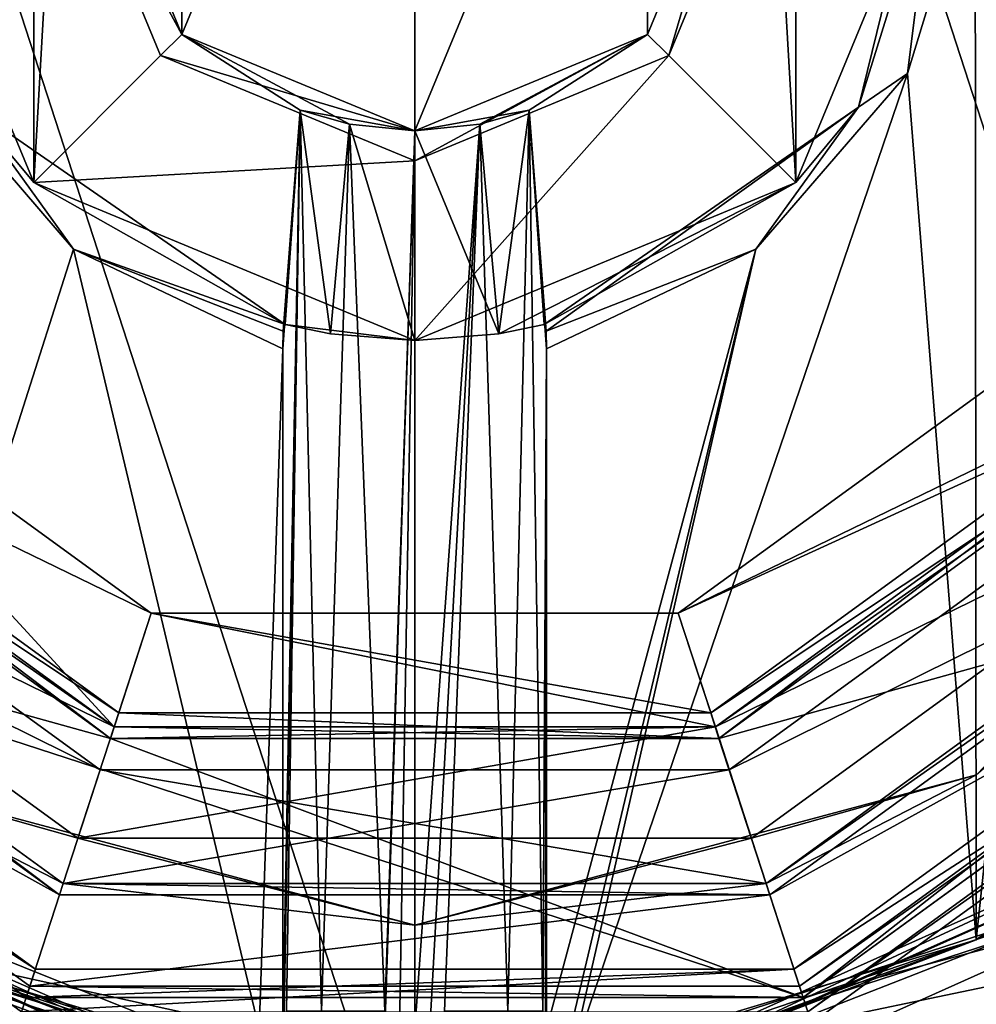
# Model space of a CAD drawing. Header units: millimetres. Extents: x -78 to 78, y -77 to 439.
# Tile 45 of 59: x -7 to 9, y 300 to 316. Entities that reach past the tile are written whole.
import ezdxf

# ---------------------------------------------------------------- set-up
doc = ezdxf.new("R2010")
doc.units = ezdxf.units.MM
doc.header["$LTSCALE"] = 65.185185
for name, color, linetype in [('105', 7, 'CONTINUOUS'), ('106', 7, 'CONTINUOUS'), ('107', 7, 'CONTINUOUS'), ('108', 7, 'CONTINUOUS'), ('109', 7, 'CONTINUOUS'), ('110', 7, 'CONTINUOUS'), ('111', 7, 'CONTINUOUS'), ('112', 7, 'CONTINUOUS'), ('113', 7, 'CONTINUOUS'), ('123', 7, 'CONTINUOUS'), ('125', 7, 'CONTINUOUS'), ('127', 7, 'CONTINUOUS'), ('130', 7, 'CONTINUOUS'), ('131', 7, 'CONTINUOUS'), ('133', 7, 'CONTINUOUS'), ('134', 7, 'CONTINUOUS'), ('136', 7, 'CONTINUOUS'), ('138', 7, 'CONTINUOUS'), ('139', 7, 'CONTINUOUS'), ('141', 7, 'CONTINUOUS'), ('143', 7, 'CONTINUOUS'), ('145', 7, 'CONTINUOUS'), ('148', 7, 'CONTINUOUS'), ('150', 7, 'CONTINUOUS'), ('151', 7, 'CONTINUOUS'), ('457', 7, 'CONTINUOUS'), ('458', 7, 'CONTINUOUS'), ('459', 7, 'CONTINUOUS'), ('462', 7, 'CONTINUOUS'), ('463', 7, 'CONTINUOUS'), ('464', 7, 'CONTINUOUS'), ('465', 7, 'CONTINUOUS'), ('466', 7, 'CONTINUOUS'), ('467', 7, 'CONTINUOUS'), ('468', 7, 'CONTINUOUS'), ('469', 7, 'CONTINUOUS'), ('470', 7, 'CONTINUOUS'), ('471', 7, 'CONTINUOUS'), ('472', 7, 'CONTINUOUS'), ('473', 7, 'CONTINUOUS'), ('474', 7, 'CONTINUOUS'), ('475', 7, 'CONTINUOUS'), ('478', 7, 'CONTINUOUS'), ('480', 7, 'CONTINUOUS'), ('481', 7, 'CONTINUOUS'), ('482', 7, 'CONTINUOUS'), ('483', 7, 'CONTINUOUS'), ('484', 7, 'CONTINUOUS'), ('485', 7, 'CONTINUOUS'), ('486', 7, 'CONTINUOUS'), ('490', 7, 'CONTINUOUS'), ('491', 7, 'CONTINUOUS'), ('492', 7, 'CONTINUOUS'), ('493', 7, 'CONTINUOUS')]:
    doc.layers.add(name, color=color, linetype=linetype)

msp = doc.modelspace()

# ---------------------------------------------------------------- linework, layer by layer
at = {"layer": '105', "linetype": 'CONTINUOUS'}
msp.add_3dface([(21.843, 304.13), (16.928, 296.7), (8.343, 294.321), (21.843, 304.13)], dxfattribs=at)
at = {"layer": '106', "linetype": 'CONTINUOUS'}
for points in [[(21.843, 304.13), (8.343, 294.321), (21.843, 304.13, 1), (21.843, 304.13)], [(21.843, 304.13, 1), (8.343, 294.321), (8.343, 294.321, 1), (21.843, 304.13, 1)]]:
    msp.add_3dface(points, dxfattribs=at)
at = {"layer": '107', "linetype": 'CONTINUOUS'}
for points in [[(-6.489, 300.028, 1), (-21.843, 304.13, 1), (-16.989, 307.657, 1), (-6.489, 300.028, 1)], [(16.989, 307.657, 1), (21.843, 304.13, 1), (6.489, 300.028, 1), (16.989, 307.657, 1)], [(8.343, 294.321, 1), (-8.343, 294.321, 1), (-21.843, 304.13, 1), (8.343, 294.321, 1)], [(8.343, 294.321, 1), (-21.843, 304.13, 1), (-6.489, 300.028, 1), (8.343, 294.321, 1)], [(21.843, 304.13, 1), (8.343, 294.321, 1), (6.489, 300.028, 1), (21.843, 304.13, 1)], [(6.489, 300.028, 1), (8.343, 294.321, 1), (-6.489, 300.028, 1), (6.489, 300.028, 1)]]:
    msp.add_3dface(points, dxfattribs=at)
at = {"layer": '108', "linetype": 'CONTINUOUS'}
for points in [[(-6.489, 300.028, 1), (-16.989, 307.657, 1), (-6.489, 300.028), (-6.489, 300.028, 1)], [(-6.489, 300.028), (-16.989, 307.657, 1), (-16.989, 307.657), (-6.489, 300.028)], [(16.989, 307.657, 1), (6.489, 300.028, 1), (16.989, 307.657), (16.989, 307.657, 1)], [(16.989, 307.657), (6.489, 300.028, 1), (6.489, 300.028), (16.989, 307.657)], [(6.489, 300.028, 1), (-6.489, 300.028, 1), (6.489, 300.028), (6.489, 300.028, 1)], [(6.489, 300.028), (-6.489, 300.028, 1), (-6.489, 300.028), (6.489, 300.028)]]:
    msp.add_3dface(points, dxfattribs=at)
at = {"layer": '109', "linetype": 'CONTINUOUS'}
for points in [[(-5.083, 304.355), (-16.989, 307.657), (-13.308, 310.331), (-5.083, 304.355)], [(13.308, 310.331), (16.989, 307.657), (5.083, 304.355), (13.308, 310.331)], [(6.489, 300.028), (-6.489, 300.028), (-16.989, 307.657), (6.489, 300.028)], [(6.489, 300.028), (-16.989, 307.657), (-5.083, 304.355), (6.489, 300.028)], [(16.989, 307.657), (6.489, 300.028), (5.083, 304.355), (16.989, 307.657)], [(5.083, 304.355), (6.489, 300.028), (-5.083, 304.355), (5.083, 304.355)]]:
    msp.add_3dface(points, dxfattribs=at)
at = {"layer": '110', "linetype": 'CONTINUOUS'}
for points in [[(-13.147, 310.448, 2.3), (-5.022, 304.545, 2.3), (-13.147, 310.448, 0.2), (-13.147, 310.448, 2.3)], [(-13.147, 310.448, 0.2), (-5.022, 304.545, 2.3), (-5.022, 304.545, 0.2), (-13.147, 310.448, 0.2)], [(5.022, 304.545, 2.3), (13.147, 310.448, 2.3), (5.022, 304.545, 0.2), (5.022, 304.545, 2.3)], [(5.022, 304.545, 0.2), (13.147, 310.448, 2.3), (13.147, 310.448, 0.2), (5.022, 304.545, 0.2)], [(-5.022, 304.545, 2.3), (5.022, 304.545, 2.3), (-5.022, 304.545, 0.2), (-5.022, 304.545, 2.3)], [(-5.022, 304.545, 0.2), (5.022, 304.545, 2.3), (5.022, 304.545, 0.2), (-5.022, 304.545, 0.2)]]:
    msp.add_3dface(points, dxfattribs=at)
at = {"layer": '111', "linetype": 'CONTINUOUS'}
for points in [[(-16.585, 307.95, 2.5), (-17.192, 307.51, 2.5), (-6.335, 300.503, 2.5), (-16.585, 307.95, 2.5)], [(6.335, 300.503, 2.5), (17.192, 307.51, 2.5), (16.585, 307.95, 2.5), (6.335, 300.503, 2.5)], [(-17.192, 307.51, 2.5), (-6.567, 299.79, 2.5), (-6.335, 300.503, 2.5), (-17.192, 307.51, 2.5)], [(6.567, 299.79, 2.5), (17.192, 307.51, 2.5), (6.335, 300.503, 2.5), (6.567, 299.79, 2.5)], [(-6.567, 299.79, 2.5), (6.567, 299.79, 2.5), (6.335, 300.503, 2.5), (-6.567, 299.79, 2.5)], [(-6.335, 300.503, 2.5), (-6.567, 299.79, 2.5), (6.335, 300.503, 2.5), (-6.335, 300.503, 2.5)]]:
    msp.add_3dface(points, dxfattribs=at)
at = {"layer": '112', "linetype": 'CONTINUOUS'}
for points in [[(-6.567, 299.79, 2.5), (-17.192, 307.51, 2.5), (-6.567, 299.79, 4.8), (-6.567, 299.79, 2.5)], [(-6.567, 299.79, 4.8), (-17.192, 307.51, 2.5), (-17.192, 307.51, 4.8), (-6.567, 299.79, 4.8)], [(17.192, 307.51, 2.5), (6.567, 299.79, 2.5), (17.192, 307.51, 4.8), (17.192, 307.51, 2.5)], [(17.192, 307.51, 4.8), (6.567, 299.79, 2.5), (6.567, 299.79, 4.8), (17.192, 307.51, 4.8)]]:
    msp.add_3dface(points, dxfattribs=at)
at = {"layer": '113', "linetype": 'CONTINUOUS'}
for points in [[(6.628, 299.6, 5), (23.3, 303.072, 5), (17.353, 307.392, 5), (6.628, 299.6, 5)], [(16.928, 296.7, 5), (23.3, 303.072, 5), (6.628, 299.6, 5), (16.928, 296.7, 5)]]:
    msp.add_3dface(points, dxfattribs=at)
at = {"layer": '123', "linetype": 'CONTINUOUS'}
for points in [[(-6.567, 299.79, 4.8), (-17.192, 307.51, 4.8), (-6.628, 299.6, 5), (-6.567, 299.79, 4.8)], [(17.192, 307.51, 4.8), (6.567, 299.79, 4.8), (17.353, 307.392, 5), (17.192, 307.51, 4.8)], [(6.567, 299.79, 4.8), (6.628, 299.6, 5), (17.353, 307.392, 5), (6.567, 299.79, 4.8)]]:
    msp.add_3dface(points, dxfattribs=at)
at = {"layer": '125', "linetype": 'CONTINUOUS'}
for points in [[(-5.083, 304.355, 2.5), (-13.147, 310.448, 2.3), (-13.308, 310.331, 2.5), (-5.083, 304.355, 2.5)], [(-5.022, 304.545, 2.3), (-13.147, 310.448, 2.3), (-5.083, 304.355, 2.5), (-5.022, 304.545, 2.3)], [(13.147, 310.448, 2.3), (5.022, 304.545, 2.3), (13.308, 310.331, 2.5), (13.147, 310.448, 2.3)], [(13.308, 310.331, 2.5), (5.022, 304.545, 2.3), (5.083, 304.355, 2.5), (13.308, 310.331, 2.5)], [(5.083, 304.355, 2.5), (-5.022, 304.545, 2.3), (-5.083, 304.355, 2.5), (5.083, 304.355, 2.5)], [(5.022, 304.545, 2.3), (-5.022, 304.545, 2.3), (5.083, 304.355, 2.5), (5.022, 304.545, 2.3)]]:
    msp.add_3dface(points, dxfattribs=at)
at = {"layer": '127', "linetype": 'CONTINUOUS'}
for points in [[(-13.308, 310.331), (-13.147, 310.448, 0.2), (-5.022, 304.545, 0.2), (-13.308, 310.331)], [(5.083, 304.355), (5.022, 304.545, 0.2), (13.147, 310.448, 0.2), (5.083, 304.355)], [(13.308, 310.331), (5.083, 304.355), (13.147, 310.448, 0.2), (13.308, 310.331)], [(-5.083, 304.355), (-13.308, 310.331), (-5.022, 304.545, 0.2), (-5.083, 304.355)], [(5.083, 304.355), (-5.083, 304.355), (5.022, 304.545, 0.2), (5.083, 304.355)], [(-5.083, 304.355), (-5.022, 304.545, 0.2), (5.022, 304.545, 0.2), (-5.083, 304.355)]]:
    msp.add_3dface(points, dxfattribs=at)
at = {"layer": '130', "linetype": 'CONTINUOUS'}
for points in [[(-6.489, 300.028, 37.3), (-16.989, 307.656, 37.3), (-6.489, 300.028, 3), (-6.489, 300.028, 37.3)], [(-6.489, 300.028, 3), (-16.989, 307.656, 37.3), (-16.989, 307.656, 3), (-6.489, 300.028, 3)], [(16.989, 307.656, 37.3), (6.489, 300.028, 37.3), (16.989, 307.656, 3), (16.989, 307.656, 37.3)], [(16.989, 307.656, 3), (6.489, 300.028, 37.3), (6.489, 300.028, 3), (16.989, 307.656, 3)], [(6.489, 300.028, 37.3), (-6.489, 300.028, 37.3), (6.489, 300.028, 3), (6.489, 300.028, 37.3)], [(6.489, 300.028, 3), (-6.489, 300.028, 37.3), (-6.489, 300.028, 3), (6.489, 300.028, 3)]]:
    msp.add_3dface(points, dxfattribs=at)
at = {"layer": '131', "linetype": 'CONTINUOUS'}
for points in [[(-15.533, 308.715, 37.5), (-16.828, 307.774, 37.5), (-5.933, 301.74, 37.5), (-15.533, 308.715, 37.5)], [(5.933, 301.74, 37.5), (16.828, 307.774, 37.5), (15.533, 308.715, 37.5), (5.933, 301.74, 37.5)], [(-16.828, 307.774, 37.5), (-6.428, 300.218, 37.5), (-5.933, 301.74, 37.5), (-16.828, 307.774, 37.5)], [(6.428, 300.218, 37.5), (16.828, 307.774, 37.5), (5.933, 301.74, 37.5), (6.428, 300.218, 37.5)], [(-6.428, 300.218, 37.5), (6.428, 300.218, 37.5), (5.933, 301.74, 37.5), (-6.428, 300.218, 37.5)], [(-5.933, 301.74, 37.5), (-6.428, 300.218, 37.5), (5.933, 301.74, 37.5), (-5.933, 301.74, 37.5)]]:
    msp.add_3dface(points, dxfattribs=at)
at = {"layer": '133', "linetype": 'CONTINUOUS'}
for points in [[(-4.944, 304.783, 2.5), (-13.308, 310.331, 2.5), (-12.944, 310.595, 2.5), (-4.944, 304.783, 2.5)], [(12.944, 310.595, 2.5), (13.308, 310.331, 2.5), (4.944, 304.783, 2.5), (12.944, 310.595, 2.5)], [(-5.083, 304.355, 2.5), (-13.308, 310.331, 2.5), (-4.944, 304.783, 2.5), (-5.083, 304.355, 2.5)], [(13.308, 310.331, 2.5), (5.083, 304.355, 2.5), (4.944, 304.783, 2.5), (13.308, 310.331, 2.5)], [(5.083, 304.355, 2.5), (-5.083, 304.355, 2.5), (-4.944, 304.783, 2.5), (5.083, 304.355, 2.5)], [(4.944, 304.783, 2.5), (5.083, 304.355, 2.5), (-4.944, 304.783, 2.5), (4.944, 304.783, 2.5)]]:
    msp.add_3dface(points, dxfattribs=at)
at = {"layer": '134', "linetype": 'CONTINUOUS'}
for points in [[(-4.944, 304.783, 2.5), (-12.944, 310.595, 2.5), (-4.944, 304.783), (-4.944, 304.783, 2.5)], [(-4.944, 304.783), (-12.944, 310.595, 2.5), (-12.944, 310.595), (-4.944, 304.783)], [(12.944, 310.595, 2.5), (4.944, 304.783, 2.5), (12.944, 310.595), (12.944, 310.595, 2.5)], [(12.944, 310.595), (4.944, 304.783, 2.5), (4.944, 304.783), (12.944, 310.595)], [(4.944, 304.783, 2.5), (-4.944, 304.783, 2.5), (4.944, 304.783), (4.944, 304.783, 2.5)], [(4.944, 304.783), (-4.944, 304.783, 2.5), (-4.944, 304.783), (4.944, 304.783)]]:
    msp.add_3dface(points, dxfattribs=at)
at = {"layer": '136', "linetype": 'CONTINUOUS'}
for points in [[(-4.403, 306.447), (-11.528, 311.624), (-4.403, 306.447, 4), (-4.403, 306.447)], [(-4.403, 306.447, 4), (-11.528, 311.624), (-11.528, 311.624, 4), (-4.403, 306.447, 4)], [(11.528, 311.624), (4.403, 306.447), (11.528, 311.624, 4), (11.528, 311.624)], [(11.528, 311.624, 4), (4.403, 306.447), (4.403, 306.447, 4), (11.528, 311.624, 4)], [(4.403, 306.447), (-4.403, 306.447), (4.403, 306.447, 4), (4.403, 306.447)], [(4.403, 306.447, 4), (-4.403, 306.447), (-4.403, 306.447, 4), (4.403, 306.447, 4)]]:
    msp.add_3dface(points, dxfattribs=at)
at = {"layer": '138', "linetype": 'CONTINUOUS'}
for points in [[(-5.871, 301.93, 6.8), (-15.371, 308.832, 6.8), (-5.871, 301.93, 37.3), (-5.871, 301.93, 6.8)], [(-5.871, 301.93, 37.3), (-15.371, 308.832, 6.8), (-15.371, 308.832, 37.3), (-5.871, 301.93, 37.3)], [(15.371, 308.832, 6.8), (5.871, 301.93, 6.8), (15.371, 308.832, 37.3), (15.371, 308.832, 6.8)], [(15.371, 308.832, 37.3), (5.871, 301.93, 6.8), (5.871, 301.93, 37.3), (15.371, 308.832, 37.3)], [(5.871, 301.93, 6.8), (-5.871, 301.93, 6.8), (5.871, 301.93, 37.3), (5.871, 301.93, 6.8)], [(5.871, 301.93, 37.3), (-5.871, 301.93, 6.8), (-5.871, 301.93, 37.3), (5.871, 301.93, 37.3)]]:
    msp.add_3dface(points, dxfattribs=at)
at = {"layer": '139', "linetype": 'CONTINUOUS'}
for points in [[(-13.147, 310.448, 6), (-14.725, 309.303, 6), (-5.022, 304.545, 6), (-13.147, 310.448, 6)], [(5.022, 304.545, 6), (14.725, 309.303, 6), (13.147, 310.448, 6), (5.022, 304.545, 6)], [(-14.725, 309.303, 6), (-5.624, 302.691, 6), (-5.022, 304.545, 6), (-14.725, 309.303, 6)], [(5.624, 302.691, 6), (14.725, 309.303, 6), (5.022, 304.545, 6), (5.624, 302.691, 6)], [(-5.624, 302.691, 6), (5.624, 302.691, 6), (5.022, 304.545, 6), (-5.624, 302.691, 6)], [(-5.022, 304.545, 6), (-5.624, 302.691, 6), (5.022, 304.545, 6), (-5.022, 304.545, 6)]]:
    msp.add_3dface(points, dxfattribs=at)
at = {"layer": '141', "linetype": 'CONTINUOUS'}
for points in [[(-5.624, 302.691, 6), (-14.725, 309.303, 6), (-9.383, 303.748, 6.234), (-5.624, 302.691, 6)], [(14.725, 309.303, 6), (5.624, 302.691, 6), (9.383, 303.748, 6.234), (14.725, 309.303, 6)], [(-15.371, 308.832, 6.8), (-5.871, 301.93, 6.8), (-9.383, 303.748, 6.234), (-15.371, 308.832, 6.8)], [(5.871, 301.93, 6.8), (15.371, 308.832, 6.8), (9.383, 303.748, 6.234), (5.871, 301.93, 6.8)], [(-5.871, 301.93, 6.8), (0, 301.234, 6.234), (-9.383, 303.748, 6.234), (-5.871, 301.93, 6.8)], [(0, 301.234, 6.234), (-5.624, 302.691, 6), (-9.383, 303.748, 6.234), (0, 301.234, 6.234)], [(5.871, 301.93, 6.8), (9.383, 303.748, 6.234), (0, 301.234, 6.234), (5.871, 301.93, 6.8)], [(9.383, 303.748, 6.234), (5.624, 302.691, 6), (0, 301.234, 6.234), (9.383, 303.748, 6.234)], [(5.624, 302.691, 6), (-5.624, 302.691, 6), (0, 301.234, 6.234), (5.624, 302.691, 6)], [(-5.871, 301.93, 6.8), (5.871, 301.93, 6.8), (0, 301.234, 6.234), (-5.871, 301.93, 6.8)]]:
    msp.add_3dface(points, dxfattribs=at)
at = {"layer": '143', "linetype": 'CONTINUOUS'}
for points in [[(-16.989, 307.656, 37.3), (-6.489, 300.028, 37.3), (-16.828, 307.774, 37.5), (-16.989, 307.656, 37.3)], [(-6.489, 300.028, 37.3), (-6.428, 300.218, 37.5), (-16.828, 307.774, 37.5), (-6.489, 300.028, 37.3)], [(16.989, 307.656, 37.3), (16.828, 307.774, 37.5), (6.428, 300.218, 37.5), (16.989, 307.656, 37.3)], [(6.489, 300.028, 37.3), (16.989, 307.656, 37.3), (6.428, 300.218, 37.5), (6.489, 300.028, 37.3)], [(-6.489, 300.028, 37.3), (6.489, 300.028, 37.3), (-6.428, 300.218, 37.5), (-6.489, 300.028, 37.3)], [(6.489, 300.028, 37.3), (6.428, 300.218, 37.5), (-6.428, 300.218, 37.5), (6.489, 300.028, 37.3)]]:
    msp.add_3dface(points, dxfattribs=at)
at = {"layer": '145', "linetype": 'CONTINUOUS'}
for points in [[(-15.533, 308.715, 37.5), (-5.933, 301.74, 37.5), (-15.371, 308.832, 37.3), (-15.533, 308.715, 37.5)], [(-5.933, 301.74, 37.5), (-5.871, 301.93, 37.3), (-15.371, 308.832, 37.3), (-5.933, 301.74, 37.5)], [(15.533, 308.715, 37.5), (15.371, 308.832, 37.3), (5.871, 301.93, 37.3), (15.533, 308.715, 37.5)], [(5.933, 301.74, 37.5), (15.533, 308.715, 37.5), (5.871, 301.93, 37.3), (5.933, 301.74, 37.5)], [(-5.933, 301.74, 37.5), (5.933, 301.74, 37.5), (-5.871, 301.93, 37.3), (-5.933, 301.74, 37.5)], [(5.933, 301.74, 37.5), (5.871, 301.93, 37.3), (-5.871, 301.93, 37.3), (5.933, 301.74, 37.5)]]:
    msp.add_3dface(points, dxfattribs=at)
at = {"layer": '148', "linetype": 'CONTINUOUS'}
for points in [[(-16.585, 307.95, 2.5), (-6.335, 300.503, 2.5), (-16.989, 307.656, 3), (-16.585, 307.95, 2.5)], [(6.335, 300.503, 2.5), (16.585, 307.95, 2.5), (6.489, 300.028, 3), (6.335, 300.503, 2.5)], [(16.585, 307.95, 2.5), (16.989, 307.656, 3), (6.489, 300.028, 3), (16.585, 307.95, 2.5)], [(-6.335, 300.503, 2.5), (-6.489, 300.028, 3), (-16.989, 307.656, 3), (-6.335, 300.503, 2.5)], [(-6.335, 300.503, 2.5), (6.335, 300.503, 2.5), (-6.489, 300.028, 3), (-6.335, 300.503, 2.5)], [(6.335, 300.503, 2.5), (6.489, 300.028, 3), (-6.489, 300.028, 3), (6.335, 300.503, 2.5)]]:
    msp.add_3dface(points, dxfattribs=at)
at = {"layer": '150', "linetype": 'CONTINUOUS'}
for points in [[(-11.528, 311.624, 4), (-13.147, 310.448, 6), (-5.022, 304.545, 6), (-11.528, 311.624, 4)], [(-4.403, 306.447, 4), (-11.528, 311.624, 4), (-5.022, 304.545, 6), (-4.403, 306.447, 4)], [(11.528, 311.624, 4), (4.403, 306.447, 4), (13.147, 310.448, 6), (11.528, 311.624, 4)], [(4.403, 306.447, 4), (5.022, 304.545, 6), (13.147, 310.448, 6), (4.403, 306.447, 4)], [(-4.403, 306.447, 4), (-5.022, 304.545, 6), (5.022, 304.545, 6), (-4.403, 306.447, 4)], [(4.403, 306.447, 4), (-4.403, 306.447, 4), (5.022, 304.545, 6), (4.403, 306.447, 4)]]:
    msp.add_3dface(points, dxfattribs=at)
at = {"layer": '151', "linetype": 'CONTINUOUS'}
for points in [[(-12.944, 310.595), (-11.528, 311.624), (-4.403, 306.447), (-12.944, 310.595)], [(12.944, 310.595), (4.403, 306.447), (11.528, 311.624), (12.944, 310.595)], [(-4.944, 304.783), (-12.944, 310.595), (-4.403, 306.447), (-4.944, 304.783)], [(12.944, 310.595), (4.944, 304.783), (4.403, 306.447), (12.944, 310.595)], [(4.944, 304.783), (-4.944, 304.783), (-4.403, 306.447), (4.944, 304.783)], [(4.944, 304.783), (-4.403, 306.447), (4.403, 306.447), (4.944, 304.783)]]:
    msp.add_3dface(points, dxfattribs=at)
at = {"layer": '457', "linetype": 'CONTINUOUS'}
for points in [[(-5.253, 303.832, 4), (-13.753, 310.008, 4), (-5.253, 303.832, 2.5), (-5.253, 303.832, 4)], [(-5.253, 303.832, 2.5), (-13.753, 310.008, 4), (-13.753, 310.008, 2.5), (-5.253, 303.832, 2.5)], [(13.753, 310.008, 4), (5.253, 303.832, 4), (13.753, 310.008, 2.5), (13.753, 310.008, 4)], [(13.753, 310.008, 2.5), (5.253, 303.832, 4), (5.253, 303.832, 2.5), (13.753, 310.008, 2.5)], [(5.253, 303.832, 4), (-5.253, 303.832, 4), (5.253, 303.832, 2.5), (5.253, 303.832, 4)], [(5.253, 303.832, 2.5), (-5.253, 303.832, 4), (-5.253, 303.832, 2.5), (5.253, 303.832, 2.5)]]:
    msp.add_3dface(points, dxfattribs=at)
at = {"layer": '458', "linetype": 'CONTINUOUS'}
for points in [[(-13.753, 310.008, 4), (-5.253, 303.832, 4), (-15.371, 308.832, 4), (-13.753, 310.008, 4)], [(5.253, 303.832, 4), (13.753, 310.008, 4), (15.371, 308.832, 4), (5.253, 303.832, 4)], [(-15.371, 308.832, 4), (-5.253, 303.832, 4), (-5.871, 301.93, 4), (-15.371, 308.832, 4)], [(5.871, 301.93, 4), (5.253, 303.832, 4), (15.371, 308.832, 4), (5.871, 301.93, 4)], [(-5.871, 301.93, 4), (-5.253, 303.832, 4), (5.871, 301.93, 4), (-5.871, 301.93, 4)], [(-5.253, 303.832, 4), (5.253, 303.832, 4), (5.871, 301.93, 4), (-5.253, 303.832, 4)]]:
    msp.add_3dface(points, dxfattribs=at)
at = {"layer": '459', "linetype": 'CONTINUOUS'}
for points in [[(-15.371, 308.832, 4), (-5.871, 301.93, 4), (-15.371, 308.832, 2.5), (-15.371, 308.832, 4)], [(-15.371, 308.832, 2.5), (-5.871, 301.93, 4), (-5.871, 301.93, 2.5), (-15.371, 308.832, 2.5)], [(5.871, 301.93, 4), (15.371, 308.832, 4), (5.871, 301.93, 2.5), (5.871, 301.93, 4)], [(5.871, 301.93, 2.5), (15.371, 308.832, 4), (15.371, 308.832, 2.5), (5.871, 301.93, 2.5)], [(-5.871, 301.93, 4), (5.871, 301.93, 4), (-5.871, 301.93, 2.5), (-5.871, 301.93, 4)], [(-5.871, 301.93, 2.5), (5.871, 301.93, 4), (5.871, 301.93, 2.5), (-5.871, 301.93, 2.5)]]:
    msp.add_3dface(points, dxfattribs=at)
at = {"layer": '462', "linetype": 'CONTINUOUS'}
for points in [[(-5.253, 303.832, 2.5), (-13.753, 310.008, 2.5), (-15.371, 308.832, 2.5), (-5.253, 303.832, 2.5)], [(13.753, 310.008, 2.5), (5.253, 303.832, 2.5), (15.371, 308.832, 2.5), (13.753, 310.008, 2.5)], [(-5.253, 303.832, 2.5), (-15.371, 308.832, 2.5), (-5.871, 301.93, 2.5), (-5.253, 303.832, 2.5)], [(5.253, 303.832, 2.5), (5.871, 301.93, 2.5), (15.371, 308.832, 2.5), (5.253, 303.832, 2.5)], [(5.253, 303.832, 2.5), (-5.253, 303.832, 2.5), (-5.871, 301.93, 2.5), (5.253, 303.832, 2.5)], [(5.253, 303.832, 2.5), (-5.871, 301.93, 2.5), (5.871, 301.93, 2.5), (5.253, 303.832, 2.5)]]:
    msp.add_3dface(points, dxfattribs=at)
at = {"layer": '463', "linetype": 'CONTINUOUS'}
for points in [[(-3.889, 323.889, 56), (0, 325.5, 56), (-3.889, 316.111, 56), (-3.889, 323.889, 56)], [(-3.889, 316.111, 56), (0, 325.5, 56), (0, 314.5, 56), (-3.889, 316.111, 56)], [(0, 314.5, 56), (0, 325.5, 56), (3.889, 323.889, 56), (0, 314.5, 56)], [(-5.5, 320, 56), (-3.889, 323.889, 56), (-3.889, 316.111, 56), (-5.5, 320, 56)], [(3.889, 316.111, 56), (0, 314.5, 56), (3.889, 323.889, 56), (3.889, 316.111, 56)], [(5.5, 320, 56), (3.889, 316.111, 56), (3.889, 323.889, 56), (5.5, 320, 56)]]:
    msp.add_3dface(points, dxfattribs=at)
at = {"layer": '464', "linetype": 'CONTINUOUS'}
for points in [[(-5.5, 320, 56), (-3.889, 316.111, 56), (-5.5, 320, 44), (-5.5, 320, 56)], [(-5.5, 320, 44), (-3.889, 316.111, 56), (-3.889, 316.111, 44), (-5.5, 320, 44)], [(-3.889, 316.111, 56), (0, 314.5, 56), (-1.914, 314.844, 52.085), (-3.889, 316.111, 56)], [(-3.889, 316.111, 44), (-3.889, 316.111, 56), (-1.914, 314.844, 52.085), (-3.889, 316.111, 44)], [(0, 314.5, 44), (-3.889, 316.111, 44), (0, 314.5, 48.8), (0, 314.5, 44)], [(0, 314.5, 48.8), (-3.889, 316.111, 44), (-1.088, 314.609, 49.088), (0, 314.5, 48.8)], [(-1.088, 314.609, 49.088), (-3.889, 316.111, 44), (-1.914, 314.844, 49.916), (-1.088, 314.609, 49.088)], [(-1.914, 314.844, 49.916), (-3.889, 316.111, 44), (-1.914, 314.844, 52.085), (-1.914, 314.844, 49.916)], [(-1.914, 314.844, 52.085), (0, 314.5, 56), (-1.088, 314.609, 52.912), (-1.914, 314.844, 52.085)], [(-1.088, 314.609, 52.912), (0, 314.5, 56), (0, 314.5, 53.2), (-1.088, 314.609, 52.912)]]:
    msp.add_3dface(points, dxfattribs=at)
at = {"layer": '465', "linetype": 'CONTINUOUS'}
for points in [[(-9, 320, 43.5), (-6.364, 326.364, 43.5), (-6.364, 313.636, 43.5), (-9, 320, 43.5)], [(-6.364, 313.636, 43.5), (-6.364, 326.364, 43.5), (-6, 320, 43.5), (-6.364, 313.636, 43.5)], [(6.364, 326.364, 43.5), (6.364, 313.636, 43.5), (6, 320, 43.5), (6.364, 326.364, 43.5)], [(9, 320, 43.5), (6.364, 313.636, 43.5), (6.364, 326.364, 43.5), (9, 320, 43.5)], [(-4.243, 315.757, 43.5), (-6.364, 313.636, 43.5), (-6, 320, 43.5), (-4.243, 315.757, 43.5)], [(6, 320, 43.5), (6.364, 313.636, 43.5), (4.243, 315.757, 43.5), (6, 320, 43.5)], [(0, 314, 43.5), (-6.364, 313.636, 43.5), (-4.243, 315.757, 43.5), (0, 314, 43.5)], [(6.364, 313.636, 43.5), (0, 311, 43.5), (4.243, 315.757, 43.5), (6.364, 313.636, 43.5)], [(0, 311, 43.5), (0, 314, 43.5), (4.243, 315.757, 43.5), (0, 311, 43.5)], [(0, 311, 43.5), (-6.364, 313.636, 43.5), (0, 314, 43.5), (0, 311, 43.5)]]:
    msp.add_3dface(points, dxfattribs=at)
at = {"layer": '466', "linetype": 'CONTINUOUS'}
for points in [[(-9, 320, 43.5), (-6.364, 313.636, 43.5), (-7.411, 314.893, 50.6), (-9, 320, 43.5)], [(-6.364, 313.636, 43.5), (-2.163, 311.264, 50.6), (-7.411, 314.893, 50.6), (-6.364, 313.636, 43.5)], [(-6.364, 313.636, 43.5), (0, 311, 43.5), (-2.163, 311.264, 50.6), (-6.364, 313.636, 43.5)], [(-2.163, 311.264, 50.6), (0, 311, 43.5), (-1.404, 311.11, 49.306), (-2.163, 311.264, 50.6)], [(-1.404, 311.11, 49.306), (0, 311, 43.5), (0, 311, 48.8), (-1.404, 311.11, 49.306)]]:
    msp.add_3dface(points, dxfattribs=at)
at = {"layer": '467', "linetype": 'CONTINUOUS'}
for points in [[(-14.54, 303.49, 50.2), (-2.572, 298.151, 50.2), (-12.931, 302.202, 18.2), (-14.54, 303.49, 50.2)], [(-1.792, 298.073, 48.999), (-0.5, 298.006, 48.367), (-12.931, 302.202, 18.2), (-1.792, 298.073, 48.999)], [(-12.931, 302.202, 18.2), (-0.5, 298.006, 48.367), (-0.251, 298.001, 48.412), (-12.931, 302.202, 18.2)], [(-2.572, 298.151, 50.2), (-1.792, 298.073, 48.999), (-12.931, 302.202, 18.2), (-2.572, 298.151, 50.2)], [(0, 298, 18.2), (-12.931, 302.202, 18.2), (0, 298, 48.4), (0, 298, 18.2)], [(0, 298, 48.4), (-12.931, 302.202, 18.2), (-0.251, 298.001, 48.412), (0, 298, 48.4)]]:
    msp.add_3dface(points, dxfattribs=at)
at = {"layer": '468', "linetype": 'CONTINUOUS'}
for points in [[(0, 297.8, 18), (-13.989, 300.745, 18), (-13.049, 302.04, 18), (0, 297.8, 18)], [(13.989, 300.745, 18), (0, 296.2, 18), (13.049, 302.04, 18), (13.989, 300.745, 18)], [(13.049, 302.04, 18), (0, 296.2, 18), (0, 297.8, 18), (13.049, 302.04, 18)], [(0, 296.2, 18), (-13.989, 300.745, 18), (0, 297.8, 18), (0, 296.2, 18)]]:
    msp.add_3dface(points, dxfattribs=at)
at = {"layer": '469', "linetype": 'CONTINUOUS'}
for points in [[(0, 296, 57.8), (-14.107, 300.584, 57.8), (0, 296, 54.5), (0, 296, 57.8)], [(0, 296, 54.5), (-14.107, 300.584, 57.8), (-1.747, 296.064, 54.033), (0, 296, 54.5)], [(-1.747, 296.064, 54.033), (-14.107, 300.584, 57.8), (-3.033, 296.192, 52.747), (-1.747, 296.064, 54.033)], [(-3.033, 296.192, 52.747), (-14.107, 300.584, 57.8), (-3.5, 296.257, 51), (-3.033, 296.192, 52.747)], [(-3.5, 296.257, 51), (-14.107, 300.584, 57.8), (0, 296, 18.2), (-3.5, 296.257, 51)], [(0, 296, 18.2), (-14.107, 300.584, 57.8), (-14.107, 300.584, 18.2), (0, 296, 18.2)]]:
    msp.add_3dface(points, dxfattribs=at)
at = {"layer": '470', "linetype": 'CONTINUOUS'}
for points in [[(-13.989, 339.255, 58), (0, 296.2, 58), (0, 343.8, 58), (-13.989, 339.255, 58)], [(0, 343.8, 58), (0, 296.2, 58), (13.989, 300.745, 58), (0, 343.8, 58)], [(13.989, 339.255, 58), (0, 343.8, 58), (13.989, 300.745, 58), (13.989, 339.255, 58)], [(-13.989, 300.745, 58), (0, 296.2, 58), (-13.989, 339.255, 58), (-13.989, 300.745, 58)]]:
    msp.add_3dface(points, dxfattribs=at)
at = {"layer": '471', "linetype": 'CONTINUOUS'}
for points in [[(3.889, 316.111, 56), (5.5, 320, 56), (3.889, 316.111, 44), (3.889, 316.111, 56)], [(3.889, 316.111, 44), (5.5, 320, 56), (5.5, 320, 44), (3.889, 316.111, 44)], [(0, 314.5, 56), (3.889, 316.111, 56), (0, 314.5, 53.2), (0, 314.5, 56)], [(0, 314.5, 44), (3.889, 316.111, 56), (3.889, 316.111, 44), (0, 314.5, 44)], [(3.889, 316.111, 56), (0, 314.5, 44), (1.914, 314.844, 49.915), (3.889, 316.111, 56)], [(0, 314.5, 53.2), (3.889, 316.111, 56), (1.088, 314.609, 52.912), (0, 314.5, 53.2)], [(1.088, 314.609, 52.912), (3.889, 316.111, 56), (1.914, 314.844, 52.084), (1.088, 314.609, 52.912)], [(1.914, 314.844, 52.084), (3.889, 316.111, 56), (1.914, 314.844, 49.915), (1.914, 314.844, 52.084)], [(1.914, 314.844, 49.915), (0, 314.5, 44), (1.088, 314.609, 49.088), (1.914, 314.844, 49.915)], [(0, 314.5, 44), (0, 314.5, 48.8), (1.088, 314.609, 49.088), (0, 314.5, 44)]]:
    msp.add_3dface(points, dxfattribs=at)
at = {"layer": '472', "linetype": 'CONTINUOUS'}
for points in [[(7.411, 314.893, 50.6), (9, 320, 43.5), (8.934, 321.09, 50.6), (7.411, 314.893, 50.6)], [(6.364, 313.636, 43.5), (9, 320, 43.5), (7.411, 314.893, 50.6), (6.364, 313.636, 43.5)], [(2.163, 311.264, 50.6), (6.364, 313.636, 43.5), (7.411, 314.893, 50.6), (2.163, 311.264, 50.6)], [(0, 311, 43.5), (6.364, 313.636, 43.5), (0, 311, 48.8), (0, 311, 43.5)], [(0, 311, 48.8), (6.364, 313.636, 43.5), (1.404, 311.11, 49.306), (0, 311, 48.8)], [(1.404, 311.11, 49.306), (6.364, 313.636, 43.5), (2.163, 311.264, 50.6), (1.404, 311.11, 49.306)]]:
    msp.add_3dface(points, dxfattribs=at)
at = {"layer": '473', "linetype": 'CONTINUOUS'}
for points in [[(12.931, 302.202, 18.2), (2.572, 298.151, 50.2), (14.54, 303.49, 50.2), (12.931, 302.202, 18.2)], [(0, 298, 18.2), (2.572, 298.151, 50.2), (12.931, 302.202, 18.2), (0, 298, 18.2)]]:
    msp.add_3dface(points, dxfattribs=at)
at = {"layer": '474', "linetype": 'CONTINUOUS'}
for points in [[(14.107, 300.584, 57.8), (0, 296, 57.8), (3.033, 296.192, 52.747), (14.107, 300.584, 57.8)], [(0, 296, 47.5), (0, 296, 18.2), (14.107, 300.584, 18.2), (0, 296, 47.5)], [(0, 296, 47.5), (14.107, 300.584, 18.2), (1.747, 296.064, 47.967), (0, 296, 47.5)], [(1.747, 296.064, 47.967), (14.107, 300.584, 18.2), (3.033, 296.192, 49.253), (1.747, 296.064, 47.967)], [(14.107, 300.584, 18.2), (14.107, 300.584, 57.8), (3.033, 296.192, 52.747), (14.107, 300.584, 18.2)], [(3.033, 296.192, 49.253), (14.107, 300.584, 18.2), (3.5, 296.257, 51), (3.033, 296.192, 49.253)], [(3.5, 296.257, 51), (14.107, 300.584, 18.2), (3.033, 296.192, 52.747), (3.5, 296.257, 51)]]:
    msp.add_3dface(points, dxfattribs=at)
at = {"layer": '475', "linetype": 'CONTINUOUS'}
for points in [[(1.088, 314.609, 52.912), (1.914, 314.844, 52.084), (1.556, 299.8, 52.556), (1.088, 314.609, 52.912)], [(1.914, 314.844, 49.915), (1.088, 314.609, 49.088), (1.404, 311.11, 49.306), (1.914, 314.844, 49.915)], [(1.914, 314.844, 49.915), (1.404, 311.11, 49.306), (2.163, 311.264, 50.6), (1.914, 314.844, 49.915)], [(1.556, 299.8, 52.556), (1.914, 314.844, 52.084), (2.142, 299.8, 51.5), (1.556, 299.8, 52.556)], [(1.914, 314.844, 52.084), (1.914, 314.844, 49.915), (2.2, 310.861, 51), (1.914, 314.844, 52.084)], [(2.142, 299.8, 51.5), (1.914, 314.844, 52.084), (2.2, 310.861, 51), (2.142, 299.8, 51.5)], [(1.914, 314.844, 49.915), (2.163, 311.264, 50.6), (2.197, 311.157, 50.877), (1.914, 314.844, 49.915)], [(2.2, 310.861, 51), (1.914, 314.844, 49.915), (2.197, 311.157, 50.877), (2.2, 310.861, 51)], [(1.088, 314.609, 49.088), (0, 314.5, 48.8), (1.404, 311.11, 49.306), (1.088, 314.609, 49.088)], [(0, 314.5, 53.2), (1.088, 314.609, 52.912), (0, 299.5, 53.2), (0, 314.5, 53.2)], [(0, 299.5, 53.2), (1.088, 314.609, 52.912), (0.252, 299.5, 53.186), (0, 299.5, 53.2)], [(1.088, 314.609, 52.912), (0.5, 299.8, 53.142), (0.252, 299.5, 53.186), (1.088, 314.609, 52.912)], [(0.5, 299.8, 53.142), (1.088, 314.609, 52.912), (1.556, 299.8, 52.556), (0.5, 299.8, 53.142)], [(0, 314.5, 48.8), (0, 311, 48.8), (1.404, 311.11, 49.306), (0, 314.5, 48.8)], [(2.142, 299.5, 51.5), (2.142, 299.8, 51.5), (2.2, 310.861, 51), (2.142, 299.5, 51.5)], [(2.186, 299.5, 51.252), (2.142, 299.5, 51.5), (2.2, 310.861, 51), (2.186, 299.5, 51.252)], [(2.2, 299.5, 51), (2.186, 299.5, 51.252), (2.2, 310.861, 51), (2.2, 299.5, 51)]]:
    msp.add_3dface(points, dxfattribs=at)
at = {"layer": '478', "linetype": 'CONTINUOUS'}
for points in [[(-1.914, 314.844, 52.085), (-2.186, 299.5, 51.252), (-2.2, 299.5, 51), (-1.914, 314.844, 52.085)], [(-1.914, 314.844, 52.085), (-2.2, 299.5, 51), (-2.2, 310.861, 51), (-1.914, 314.844, 52.085)], [(-2.197, 311.157, 50.877), (-1.914, 314.844, 52.085), (-2.2, 310.861, 51), (-2.197, 311.157, 50.877)], [(-2.163, 311.264, 50.6), (-1.914, 314.844, 52.085), (-2.197, 311.157, 50.877), (-2.163, 311.264, 50.6)], [(-2.186, 299.5, 51.252), (-1.914, 314.844, 52.085), (-2.142, 299.8, 51.5), (-2.186, 299.5, 51.252)], [(-1.914, 314.844, 49.916), (-1.914, 314.844, 52.085), (-2.163, 311.264, 50.6), (-1.914, 314.844, 49.916)], [(-1.914, 314.844, 49.916), (-2.163, 311.264, 50.6), (-1.404, 311.11, 49.306), (-1.914, 314.844, 49.916)], [(-2.142, 299.8, 51.5), (-1.914, 314.844, 52.085), (-1.556, 299.8, 52.556), (-2.142, 299.8, 51.5)], [(-1.088, 314.609, 49.088), (-1.914, 314.844, 49.916), (-1.404, 311.11, 49.306), (-1.088, 314.609, 49.088)], [(-1.914, 314.844, 52.085), (-1.088, 314.609, 52.912), (-1.556, 299.8, 52.556), (-1.914, 314.844, 52.085)], [(-1.556, 299.8, 52.556), (-1.088, 314.609, 52.912), (-0.5, 299.8, 53.142), (-1.556, 299.8, 52.556)], [(-1.088, 314.609, 49.088), (-1.404, 311.11, 49.306), (0, 311, 48.8), (-1.088, 314.609, 49.088)], [(0, 314.5, 48.8), (-1.088, 314.609, 49.088), (0, 311, 48.8), (0, 314.5, 48.8)], [(-1.088, 314.609, 52.912), (0, 314.5, 53.2), (-0.5, 299.8, 53.142), (-1.088, 314.609, 52.912)], [(0, 314.5, 53.2), (-0.252, 299.5, 53.186), (-0.5, 299.5, 53.142), (0, 314.5, 53.2)], [(0, 314.5, 53.2), (-0.5, 299.5, 53.142), (-0.5, 299.8, 53.142), (0, 314.5, 53.2)], [(0, 314.5, 53.2), (0, 299.5, 53.2), (-0.252, 299.5, 53.186), (0, 314.5, 53.2)]]:
    msp.add_3dface(points, dxfattribs=at)
at = {"layer": '480', "linetype": 'CONTINUOUS'}
for points in [[(-14.107, 300.584, 57.8), (0, 296, 57.8), (-13.989, 300.745, 58), (-14.107, 300.584, 57.8)], [(0, 296, 57.8), (0, 296.2, 58), (-13.989, 300.745, 58), (0, 296, 57.8)]]:
    msp.add_3dface(points, dxfattribs=at)
at = {"layer": '481', "linetype": 'CONTINUOUS'}
for points in [[(13.989, 300.745, 58), (0, 296.2, 58), (14.107, 300.584, 57.8), (13.989, 300.745, 58)], [(0, 296.2, 58), (0, 296, 57.8), (14.107, 300.584, 57.8), (0, 296.2, 58)]]:
    msp.add_3dface(points, dxfattribs=at)
at = {"layer": '482', "linetype": 'CONTINUOUS'}
for points in [[(0, 296.2, 18), (13.989, 300.745, 18), (0, 296, 18.2), (0, 296.2, 18)], [(0, 296, 18.2), (13.989, 300.745, 18), (14.107, 300.584, 18.2), (0, 296, 18.2)]]:
    msp.add_3dface(points, dxfattribs=at)
at = {"layer": '483', "linetype": 'CONTINUOUS'}
for points in [[(-13.989, 300.745, 18), (0, 296.2, 18), (-14.107, 300.584, 18.2), (-13.989, 300.745, 18)], [(0, 296.2, 18), (0, 296, 18.2), (-14.107, 300.584, 18.2), (0, 296.2, 18)]]:
    msp.add_3dface(points, dxfattribs=at)
at = {"layer": '484', "linetype": 'CONTINUOUS'}
for points in [[(0, 297.8, 18), (0, 298, 18.2), (12.931, 302.202, 18.2), (0, 297.8, 18)], [(13.049, 302.04, 18), (0, 297.8, 18), (12.931, 302.202, 18.2), (13.049, 302.04, 18)]]:
    msp.add_3dface(points, dxfattribs=at)
at = {"layer": '485', "linetype": 'CONTINUOUS'}
for points in [[(-12.931, 302.202, 18.2), (0, 298, 18.2), (-13.049, 302.04, 18), (-12.931, 302.202, 18.2)], [(0, 298, 18.2), (0, 297.8, 18), (-13.049, 302.04, 18), (0, 298, 18.2)]]:
    msp.add_3dface(points, dxfattribs=at)
at = {"layer": '486', "linetype": 'CONTINUOUS'}
for points in [[(13.179, 336.606, 51), (9.379, 300.988, 51), (9.362, 319.16, 51), (13.179, 336.606, 51)], [(15.115, 305.134, 51), (9.379, 300.988, 51), (13.179, 336.606, 51), (15.115, 305.134, 51)], [(9.362, 319.16, 51), (9.379, 300.988, 51), (8.229, 315.456, 51), (9.362, 319.16, 51)], [(-5.698, 312.523, 51), (-9.379, 300.988, 51), (-8.229, 315.456, 51), (-5.698, 312.523, 51)], [(9.379, 300.988, 51), (2.6, 298.96, 51), (8.229, 315.456, 51), (9.379, 300.988, 51)], [(8.229, 315.456, 51), (2.6, 298.96, 51), (5.698, 312.523, 51), (8.229, 315.456, 51)], [(-2.6, 299.5, 51), (-9.379, 300.988, 51), (-5.698, 312.523, 51), (-2.6, 299.5, 51)], [(-2.2, 310.861, 51), (-2.6, 299.5, 51), (-5.698, 312.523, 51), (-2.2, 310.861, 51)], [(2.2, 299.5, 51), (2.2, 310.861, 51), (5.698, 312.523, 51), (2.2, 299.5, 51)], [(2.6, 299.5, 51), (2.2, 299.5, 51), (5.698, 312.523, 51), (2.6, 299.5, 51)], [(2.6, 298.96, 51), (2.6, 299.5, 51), (5.698, 312.523, 51), (2.6, 298.96, 51)], [(-2.2, 299.5, 51), (-2.6, 299.5, 51), (-2.2, 310.861, 51), (-2.2, 299.5, 51)], [(-2.6, 299.5, 51), (-2.6, 298.96, 51), (-9.379, 300.988, 51), (-2.6, 299.5, 51)]]:
    msp.add_3dface(points, dxfattribs=at)
at = {"layer": '490', "linetype": 'CONTINUOUS'}
for points in [[(-5.5, 320, 44), (-3.889, 316.111, 44), (-6, 320, 43.5), (-5.5, 320, 44)], [(-3.889, 316.111, 44), (-4.243, 315.757, 43.5), (-6, 320, 43.5), (-3.889, 316.111, 44)], [(-3.889, 316.111, 44), (0, 314.5, 44), (-4.243, 315.757, 43.5), (-3.889, 316.111, 44)], [(0, 314.5, 44), (0, 314, 43.5), (-4.243, 315.757, 43.5), (0, 314.5, 44)]]:
    msp.add_3dface(points, dxfattribs=at)
at = {"layer": '491', "linetype": 'CONTINUOUS'}
for points in [[(4.243, 315.757, 43.5), (3.889, 316.111, 44), (5.5, 320, 44), (4.243, 315.757, 43.5)], [(6, 320, 43.5), (4.243, 315.757, 43.5), (5.5, 320, 44), (6, 320, 43.5)], [(0, 314, 43.5), (0, 314.5, 44), (3.889, 316.111, 44), (0, 314, 43.5)], [(4.243, 315.757, 43.5), (0, 314, 43.5), (3.889, 316.111, 44), (4.243, 315.757, 43.5)]]:
    msp.add_3dface(points, dxfattribs=at)
at = {"layer": '492', "linetype": 'CONTINUOUS'}
for points in [[(9.379, 300.988, 51), (15.115, 305.134, 51), (14.41, 303.687, 50.766), (9.379, 300.988, 51)], [(-2.589, 298.388, 50.765), (-14.54, 303.49, 50.2), (-14.41, 303.687, 50.766), (-2.589, 298.388, 50.765)], [(-2.6, 298.96, 51), (-2.596, 298.508, 50.862), (-14.41, 303.687, 50.766), (-2.6, 298.96, 51)], [(-9.379, 300.988, 51), (-2.6, 298.96, 51), (-14.41, 303.687, 50.766), (-9.379, 300.988, 51)], [(-2.596, 298.508, 50.862), (-2.589, 298.388, 50.765), (-14.41, 303.687, 50.766), (-2.596, 298.508, 50.862)], [(2.589, 298.388, 50.765), (9.379, 300.988, 51), (14.41, 303.687, 50.766), (2.589, 298.388, 50.765)], [(2.652, 298.219, 50.5), (2.589, 298.388, 50.765), (14.41, 303.687, 50.766), (2.652, 298.219, 50.5)], [(14.54, 303.49, 50.2), (2.652, 298.219, 50.5), (14.41, 303.687, 50.766), (14.54, 303.49, 50.2)], [(-2.572, 298.151, 50.2), (-14.54, 303.49, 50.2), (-2.616, 298.171, 50.353), (-2.572, 298.151, 50.2)], [(-14.54, 303.49, 50.2), (-2.589, 298.388, 50.765), (-2.652, 298.219, 50.5), (-14.54, 303.49, 50.2)], [(-2.616, 298.171, 50.353), (-14.54, 303.49, 50.2), (-2.652, 298.219, 50.5), (-2.616, 298.171, 50.353)], [(14.54, 303.49, 50.2), (2.572, 298.151, 50.2), (2.616, 298.171, 50.353), (14.54, 303.49, 50.2)], [(2.652, 298.219, 50.5), (14.54, 303.49, 50.2), (2.616, 298.171, 50.353), (2.652, 298.219, 50.5)], [(2.589, 298.388, 50.765), (2.596, 298.508, 50.862), (9.379, 300.988, 51), (2.589, 298.388, 50.765)], [(2.596, 298.508, 50.862), (2.6, 298.96, 51), (9.379, 300.988, 51), (2.596, 298.508, 50.862)]]:
    msp.add_3dface(points, dxfattribs=at)
at = {"layer": '493', "linetype": 'CONTINUOUS'}
for points in [[(7.411, 314.893, 50.6), (8.934, 321.09, 50.6), (8.229, 315.456, 51), (7.411, 314.893, 50.6)], [(8.934, 321.09, 50.6), (9.362, 319.16, 51), (8.229, 315.456, 51), (8.934, 321.09, 50.6)], [(-7.411, 314.893, 50.6), (-5.698, 312.523, 51), (-8.229, 315.456, 51), (-7.411, 314.893, 50.6)], [(7.411, 314.893, 50.6), (8.229, 315.456, 51), (5.698, 312.523, 51), (7.411, 314.893, 50.6)], [(-7.411, 314.893, 50.6), (-2.163, 311.264, 50.6), (-5.698, 312.523, 51), (-7.411, 314.893, 50.6)], [(2.163, 311.264, 50.6), (7.411, 314.893, 50.6), (2.197, 311.157, 50.877), (2.163, 311.264, 50.6)], [(2.197, 311.157, 50.877), (7.411, 314.893, 50.6), (5.698, 312.523, 51), (2.197, 311.157, 50.877)], [(-2.163, 311.264, 50.6), (-2.197, 311.157, 50.877), (-5.698, 312.523, 51), (-2.163, 311.264, 50.6)], [(-2.197, 311.157, 50.877), (-2.2, 310.861, 51), (-5.698, 312.523, 51), (-2.197, 311.157, 50.877)], [(2.2, 310.861, 51), (2.197, 311.157, 50.877), (5.698, 312.523, 51), (2.2, 310.861, 51)]]:
    msp.add_3dface(points, dxfattribs=at)

doc.saveas('drawing.dxf')
